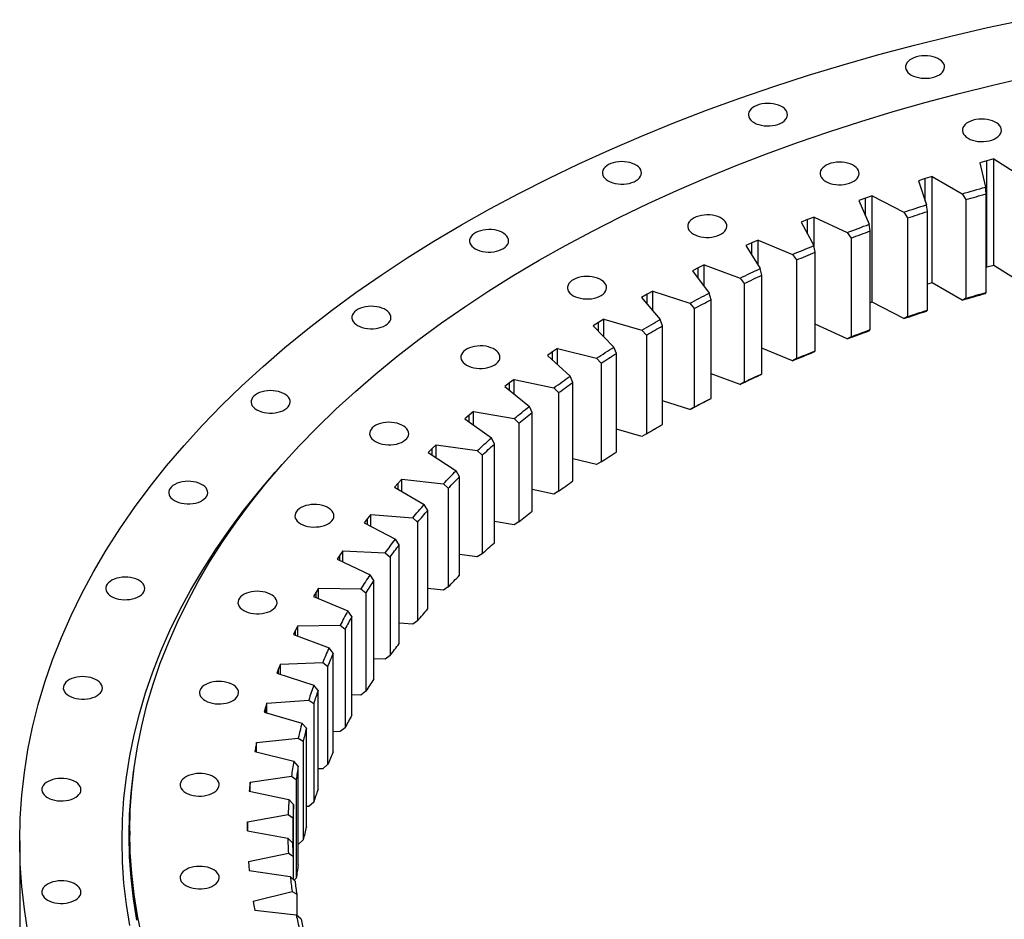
# Model space of a CAD drawing. Header units: millimetres. Extents: x -728 to 12040, y 32376 to 42405.
# Tile 6 of 10: x 6541 to 7373, y 37028 to 37788. Entities that reach past the tile are written whole.
import ezdxf

# ---------------------------------------------------------------- set-up
doc = ezdxf.new("R2010")
doc.units = ezdxf.units.MM
doc.header["$LTSCALE"] = 50

msp = doc.modelspace()

# ---------------------------------------------------------------- linework, layer by layer
at = {"lineweight": 25}
for p, q in [((7357.75, 37668.32), (7351.83, 37666.7)), ((7351.83, 37666.7), (7356.69, 37646.2)), ((7363.71, 37669.89), (7357.75, 37668.32)), ((7357.75, 37578.5), (7357.75, 37668.32)), ((7363.71, 37669.89), (7387.78, 37654.57)), ((7363.71, 37580.07), (7363.71, 37669.89)), ((7311.57, 37655.09), (7305.76, 37653.34)), ((7311.57, 37655.09), (7337.03, 37640.53)), ((7311.57, 37565.27), (7311.57, 37655.09)), ((7305.76, 37653.34), (7300.01, 37651.53)), ((7300.01, 37651.53), (7306.77, 37631.21)), ((7305.76, 37634.23), (7305.76, 37653.34)), ((7357.26, 37640.53), (7356.69, 37646.2)), ((7260.88, 37638.69), (7255.25, 37636.76)), ((7260.88, 37638.69), (7287.66, 37624.94)), ((7260.88, 37548.87), (7260.88, 37638.69)), ((7337.03, 37640.53), (7340.03, 37635.56)), ((7357.26, 37557.24), (7357.26, 37640.53)), ((7255.25, 37636.76), (7249.67, 37634.78)), ((7249.67, 37634.78), (7258.31, 37614.7)), ((7255.25, 37621.81), (7255.25, 37636.76)), ((7307.56, 37625.56), (7306.77, 37631.21)), ((7340.03, 37635.56), (7340.03, 37552.27)), ((7211.79, 37620.74), (7206.34, 37618.64)), ((7211.79, 37620.74), (7239.81, 37607.85)), ((7211.79, 37595.17), (7211.79, 37620.74)), ((7287.66, 37624.94), (7290.81, 37620.06)), ((7307.56, 37542.27), (7307.56, 37625.56)), ((7206.34, 37618.64), (7200.96, 37616.49)), ((7200.96, 37616.49), (7211.45, 37596.71)), ((7206.34, 37606.33), (7206.34, 37618.64)), ((7259.32, 37609.07), (7258.31, 37614.7)), ((7290.81, 37620.06), (7290.81, 37536.77)), ((7239.81, 37607.85), (7243.11, 37603.06)), ((7259.32, 37525.78), (7259.32, 37609.07)), ((7159.2, 37599.03), (7154.02, 37596.72)), ((7154.02, 37596.72), (7166.34, 37577.29)), ((7164.44, 37601.3), (7159.2, 37599.03)), ((7159.2, 37588.55), (7159.2, 37599.03)), ((7164.44, 37601.3), (7193.62, 37589.29)), ((7164.44, 37580.28), (7164.44, 37601.3)), ((7212.68, 37591.12), (7211.45, 37596.71)), ((7243.11, 37603.06), (7243.11, 37519.78)), ((7193.62, 37589.29), (7197.05, 37584.61)), ((7212.68, 37507.83), (7212.68, 37591.12)), ((7118.97, 37580.42), (7113.94, 37577.99)), ((7118.97, 37580.42), (7149.22, 37569.33)), ((7118.97, 37562.06), (7118.97, 37580.42)), ((7197.05, 37584.61), (7197.05, 37501.33)), ((7363.71, 37580.07), (7357.75, 37578.5)), ((7387.78, 37564.75), (7363.71, 37580.07)), ((7113.94, 37577.99), (7108.99, 37575.52)), ((7108.99, 37575.52), (7123.09, 37556.5)), ((7113.94, 37568.84), (7113.94, 37577.99)), ((7167.78, 37571.74), (7166.34, 37577.29)), ((7167.78, 37488.45), (7167.78, 37571.74)), ((7357.75, 37578.5), (7357.26, 37578.37)), ((7149.22, 37569.33), (7152.78, 37564.76)), ((7152.78, 37564.76), (7152.78, 37481.48)), ((7311.57, 37565.27), (7307.56, 37564.06)), ((7337.03, 37550.71), (7311.57, 37565.27)), ((7070.71, 37555.58), (7065.99, 37552.96)), ((7075.5, 37558.16), (7070.71, 37555.58)), ((7070.71, 37547.43), (7070.71, 37555.58)), ((7075.5, 37558.16), (7106.74, 37548.02)), ((7075.5, 37541.83), (7075.5, 37558.16)), ((7124.75, 37551), (7123.09, 37556.5)), ((7356.69, 37556.38), (7357.26, 37557.24)), ((7065.99, 37552.96), (7081.84, 37534.4)), ((7106.74, 37548.02), (7110.41, 37543.57)), ((7124.75, 37467.71), (7124.75, 37551)), ((7260.88, 37548.87), (7259.32, 37548.34)), ((7287.66, 37535.12), (7260.88, 37548.87)), ((7340.03, 37552.27), (7337.03, 37550.71)), ((7110.41, 37543.57), (7110.41, 37460.28)), ((7306.77, 37541.39), (7307.56, 37542.27)), ((7029.62, 37531.86), (7025.15, 37529.1)), ((7025.15, 37529.1), (7042.71, 37511.06)), ((7034.16, 37534.59), (7029.62, 37531.86)), ((7029.62, 37524.5), (7029.62, 37531.86)), ((7034.16, 37534.59), (7066.31, 37525.43)), ((7034.16, 37519.84), (7034.16, 37534.59)), ((7083.71, 37528.96), (7081.84, 37534.4)), ((7083.71, 37445.67), (7083.71, 37528.96)), ((7239.81, 37518.03), (7212.68, 37530.51)), ((7290.81, 37536.77), (7287.66, 37535.12)), ((7066.31, 37525.43), (7070.08, 37521.09)), ((7070.08, 37521.09), (7070.08, 37437.8)), ((7258.31, 37524.88), (7259.32, 37525.78)), ((7243.11, 37519.78), (7239.81, 37518.03)), ((6990.8, 37506.9), (6986.59, 37504)), ((6986.59, 37504), (7005.8, 37486.54)), ((6995.08, 37509.76), (6990.8, 37506.9)), ((6990.8, 37500.18), (6990.8, 37506.9)), ((6995.08, 37509.76), (7028.03, 37501.62)), ((6995.08, 37496.28), (6995.08, 37509.76)), ((7044.77, 37505.67), (7042.71, 37511.06)), ((7044.77, 37422.39), (7044.77, 37505.67)), ((7193.62, 37499.47), (7167.78, 37510.11)), ((7211.45, 37506.89), (7212.68, 37507.83)), ((7028.03, 37501.62), (7031.9, 37497.4)), ((7031.9, 37497.4), (7031.9, 37414.11)), ((7197.05, 37501.33), (7193.62, 37499.47)), ((7149.22, 37479.51), (7124.75, 37488.48)), ((7166.34, 37487.47), (7167.78, 37488.45)), ((6954.35, 37480.78), (6950.42, 37477.75)), ((6958.36, 37483.77), (6954.35, 37480.78)), ((6954.35, 37474.57), (6954.35, 37480.78)), ((6958.36, 37483.77), (6992.02, 37476.66)), ((6958.36, 37471.32), (6958.36, 37483.77)), ((7008.06, 37481.22), (7005.8, 37486.54)), ((7008.06, 37397.93), (7008.06, 37481.22)), ((7152.78, 37481.48), (7149.22, 37479.51)), ((6950.42, 37477.75), (6971.23, 37460.9)), ((6992.02, 37476.66), (6995.97, 37472.55)), ((6995.97, 37472.55), (6995.97, 37389.27)), ((7106.74, 37458.21), (7083.71, 37465.68)), ((7123.09, 37466.68), (7124.75, 37467.71)), ((6924.11, 37456.67), (6920.39, 37453.56)), ((6924.11, 37456.67), (6958.38, 37450.61)), ((6924.11, 37445.08), (6924.11, 37456.67)), ((6973.67, 37455.66), (6971.23, 37460.9)), ((6973.67, 37372.37), (6973.67, 37455.66)), ((7110.41, 37460.28), (7106.74, 37458.21)), ((6920.39, 37453.56), (6916.74, 37450.42)), ((6916.74, 37450.42), (6939.09, 37434.24)), ((6920.39, 37447.78), (6920.39, 37453.56)), ((6958.38, 37450.61), (6962.41, 37446.63)), ((6962.41, 37446.63), (6962.41, 37363.35)), ((7081.84, 37444.58), (7083.71, 37445.67)), ((7066.31, 37435.61), (7044.77, 37441.75)), ((7070.08, 37437.8), (7066.31, 37435.61)), ((6941.71, 37429.07), (6939.09, 37434.24)), ((6941.71, 37345.79), (6941.71, 37429.07)), ((6889, 37425.33), (6885.66, 37422.08)), ((6885.66, 37422.08), (6909.47, 37406.62)), ((6892.43, 37428.55), (6889, 37425.33)), ((6889, 37419.91), (6889, 37425.33)), ((6892.43, 37428.55), (6927.22, 37423.56)), ((6892.43, 37417.68), (6892.43, 37428.55)), ((6927.22, 37423.56), (6931.3, 37419.71)), ((6931.3, 37419.71), (6931.3, 37336.42)), ((7028.03, 37411.8), (7008.06, 37416.74)), ((7031.9, 37414.11), (7028.03, 37411.8)), ((6912.27, 37401.53), (6909.47, 37406.62)), ((6860.29, 37396.17), (6857.25, 37392.82)), ((6863.41, 37399.49), (6860.29, 37396.17)), ((6860.29, 37391.04), (6860.29, 37396.17)), ((6863.41, 37399.49), (6898.61, 37395.59)), ((6863.41, 37389.22), (6863.41, 37399.49)), ((6912.27, 37318.25), (6912.27, 37401.53)), ((6857.25, 37392.82), (6882.47, 37378.11)), ((6898.61, 37395.59), (6902.75, 37391.86)), ((6902.75, 37391.86), (6902.75, 37308.58)), ((6992.02, 37386.84), (6973.67, 37390.71)), ((6995.97, 37389.27), (6992.02, 37386.84)), ((6885.43, 37373.12), (6882.47, 37378.11)), ((6885.43, 37289.83), (6885.43, 37373.12)), ((6834.32, 37366.16), (6831.6, 37362.72)), ((6831.6, 37362.72), (6858.15, 37348.82)), ((6837.14, 37369.57), (6834.32, 37366.16)), ((6834.32, 37361.29), (6834.32, 37366.16)), ((6837.14, 37369.57), (6872.65, 37366.77)), ((6837.14, 37359.82), (6837.14, 37369.57)), ((6872.65, 37366.77), (6876.82, 37363.17)), ((6876.82, 37363.17), (6876.82, 37279.88)), ((6958.38, 37360.79), (6941.71, 37363.74)), ((6962.41, 37363.35), (6958.38, 37360.79)), ((6861.27, 37343.92), (6858.15, 37348.82)), ((6813.68, 37338.88), (6811.19, 37335.39)), ((6813.68, 37338.88), (6849.4, 37337.18)), ((6813.68, 37329.57), (6813.68, 37338.88)), ((6861.27, 37260.63), (6861.27, 37343.92)), ((6811.19, 37335.39), (6808.79, 37331.87)), ((6808.79, 37331.87), (6836.59, 37318.81)), ((6811.19, 37330.74), (6811.19, 37335.39)), ((6849.4, 37337.18), (6853.6, 37333.72)), ((6853.6, 37333.72), (6853.6, 37250.43)), ((6927.22, 37333.74), (6912.27, 37335.89)), ((6931.3, 37336.42), (6927.22, 37333.74)), ((6839.86, 37314.01), (6836.59, 37318.81)), ((6839.86, 37230.72), (6839.86, 37314.01)), ((6793.11, 37307.51), (6790.95, 37303.94)), ((6793.11, 37307.51), (6828.94, 37306.92)), ((6793.11, 37298.57), (6793.11, 37307.51)), ((6828.94, 37306.92), (6833.15, 37303.58)), ((6898.61, 37305.77), (6885.43, 37307.23)), ((6902.75, 37308.58), (6898.61, 37305.77)), ((6790.95, 37303.94), (6788.88, 37300.35)), ((6788.88, 37300.35), (6817.86, 37288.18)), ((6790.95, 37299.48), (6790.95, 37303.94)), ((6833.15, 37303.58), (6833.15, 37220.3)), ((6821.26, 37283.48), (6817.86, 37288.18)), ((6821.26, 37200.19), (6821.26, 37283.48)), ((6876.82, 37279.88), (6872.65, 37276.95)), ((6773.66, 37271.92), (6771.93, 37268.27)), ((6775.49, 37275.55), (6773.66, 37271.92)), ((6773.66, 37267.62), (6773.66, 37271.92)), ((6775.49, 37275.55), (6811.32, 37276.07)), ((6775.49, 37266.94), (6775.49, 37275.55)), ((6811.32, 37276.07), (6815.53, 37272.86)), ((6815.53, 37272.86), (6815.53, 37189.57)), ((6872.65, 37276.95), (6861.27, 37277.85)), ((6771.93, 37268.27), (6802, 37257.01)), ((6805.53, 37252.42), (6802, 37257.01)), ((6805.53, 37169.13), (6805.53, 37252.42)), ((6849.4, 37247.36), (6839.86, 37247.82)), ((6853.6, 37250.43), (6849.4, 37247.36)), ((6759.38, 37239.4), (6757.99, 37235.71)), ((6760.87, 37243.08), (6759.38, 37239.4)), ((6759.38, 37235.24), (6759.38, 37239.4)), ((6760.87, 37243.08), (6796.6, 37244.71)), ((6760.87, 37234.75), (6760.87, 37243.08)), ((6796.6, 37244.71), (6800.79, 37241.64)), ((6800.79, 37241.64), (6800.79, 37158.35)), ((6757.99, 37235.71), (6789.06, 37225.39)), ((6792.71, 37220.92), (6789.06, 37225.39)), ((6749.28, 37210.21), (6784.81, 37212.95)), ((6784.81, 37212.95), (6788.98, 37210)), ((6792.71, 37137.63), (6792.71, 37220.92)), ((6828.94, 37217.1), (6821.26, 37217.23)), ((6833.15, 37220.3), (6828.94, 37217.1)), ((6748.14, 37206.49), (6747.09, 37202.76)), ((6749.28, 37210.21), (6748.14, 37206.49)), ((6748.14, 37202.45), (6748.14, 37206.49)), ((6749.28, 37202.12), (6749.28, 37210.21)), ((6788.98, 37210), (6788.98, 37126.72)), ((6747.09, 37202.76), (6779.08, 37193.42)), ((6782.84, 37189.06), (6779.08, 37193.42)), ((6782.84, 37105.77), (6782.84, 37189.06)), ((6815.53, 37189.57), (6811.32, 37186.25)), ((6740.77, 37177.03), (6775.99, 37180.86)), ((6775.99, 37180.86), (6780.13, 37178.05)), ((6811.32, 37186.25), (6805.53, 37186.16)), ((6739.97, 37173.28), (6739.28, 37169.52)), ((6740.77, 37177.03), (6739.97, 37173.28)), ((6739.97, 37169.34), (6739.97, 37173.28)), ((6740.77, 37169.14), (6740.77, 37177.03)), ((6780.13, 37178.05), (6780.13, 37094.76)), ((6739.28, 37169.52), (6772.08, 37161.19)), ((6775.94, 37156.94), (6772.08, 37161.19)), ((6775.94, 37073.66), (6775.94, 37156.94)), ((6796.6, 37154.89), (6792.71, 37154.72)), ((6800.79, 37158.35), (6796.6, 37154.89)), ((6735.36, 37143.64), (6770.17, 37148.55)), ((6770.17, 37148.55), (6774.26, 37145.86)), ((6734.91, 37139.86), (6734.57, 37136.09)), ((6735.36, 37143.64), (6734.91, 37139.86)), ((6734.91, 37136.01), (6734.91, 37139.86)), ((6735.36, 37135.91), (6735.36, 37143.64)), ((6774.26, 37145.86), (6774.26, 37062.58)), ((6734.57, 37136.09), (6768.1, 37128.78)), ((6772.04, 37124.66), (6768.1, 37128.78)), ((6772.04, 37061.13), (6772.04, 37124.66)), ((6784.81, 37123.13), (6782.84, 37122.98)), ((6788.98, 37126.72), (6784.81, 37123.13)), ((6733.05, 37110.12), (6767.36, 37116.11)), ((6767.36, 37116.11), (6771.39, 37113.54)), ((6771.39, 37113.54), (6771.39, 37084.21)), ((6733.05, 37110.12), (6732.96, 37106.34)), ((6732.96, 37106.34), (6732.97, 37102.55)), ((6733.05, 37102.54), (6733.05, 37110.12)), ((6633.58, 37102.14), (6633.58, 37098.88)), ((6732.97, 37102.55), (6767.13, 37096.3)), ((6771.14, 37092.3), (6767.13, 37096.3)), ((6540.58, 37093.98), (6540.58, 37014.77)), ((6775.99, 37091.04), (6775.94, 37091.04)), ((6780.13, 37094.76), (6775.99, 37091.04)), ((6733.87, 37076.58), (6767.57, 37083.62)), ((6767.57, 37083.62), (6771.53, 37081.18)), ((6771.53, 37081.18), (6771.53, 37061.61)), ((6733.87, 37076.58), (6734.13, 37072.8)), ((6734.13, 37072.8), (6734.49, 37069.02)), ((6734.49, 37069.02), (6769.18, 37063.84)), ((6773.26, 37059.96), (6769.18, 37063.84)), ((6774.26, 37062.58), (6772.38, 37060.8)), ((6737.81, 37043.11), (6770.81, 37051.19)), ((6770.81, 37051.19), (6774.68, 37048.87)), ((6774.68, 37048.87), (6774.68, 37031.1)), ((6737.81, 37043.11), (6738.42, 37039.35)), ((6738.42, 37039.35), (6739.13, 37035.59)), ((6739.13, 37035.59), (6774.25, 37031.48)), ((6778.38, 37027.74), (6774.25, 37031.48))]:
    msp.add_line(p, q, dxfattribs=at)
at = {"lineweight": 25, "flags": 128}
for points in [[(6547.56, 37017.07), (6544.51, 37036.25), (6542.33, 37055.47), (6541.02, 37074.72), (6540.58, 37093.98), (6541.02, 37113.24), (6542.33, 37132.48), (6544.51, 37151.7), (6547.56, 37170.89), (6551.49, 37190.01), (6556.27, 37209.08), (6561.92, 37228.06), (6568.43, 37246.95), (6575.8, 37265.74), (6584.01, 37284.4), (6593.07, 37302.94), (6602.96, 37321.34), (6613.69, 37339.58), (6625.23, 37357.65), (6637.6, 37375.54), (6650.77, 37393.24), (6664.74, 37410.73), (6679.49, 37428), (6695.03, 37445.05), (6711.33, 37461.85), (6728.39, 37478.41), (6746.2, 37494.7), (6764.73, 37510.71), (6783.99, 37526.44), (6803.95, 37541.88), (6824.61, 37557), (6845.94, 37571.81), (6867.94, 37586.29), (6890.59, 37600.44), (6913.87, 37614.23), (6937.77, 37627.67), (6962.27, 37640.75), (6987.36, 37653.45), (7013.01, 37665.77), (7039.22, 37677.69), (7065.95, 37689.21), (7093.2, 37700.33), (7120.94, 37711.03), (7149.16, 37721.31), (7177.83, 37731.16), (7206.94, 37740.57), (7236.47, 37749.54), (7266.4, 37758.06), (7296.7, 37766.12), (7327.35, 37773.73), (7358.34, 37780.86), (7389.65, 37787.53)], [(7293.89, 37740.8), (7295.71, 37739.89), (7297.74, 37739.15), (7299.94, 37738.58), (7302.26, 37738.21), (7304.65, 37738.03), (7307.06, 37738.05), (7309.44, 37738.28), (7311.73, 37738.71), (7313.89, 37739.32), (7315.88, 37740.11), (7317.64, 37741.05), (7319.15, 37742.14), (7320.36, 37743.34), (7321.27, 37744.63), (7321.83, 37745.98), (7322.05, 37747.37), (7321.92, 37748.75), (7321.44, 37750.12), (7320.62, 37751.42), (7319.48, 37752.65), (7318.04, 37753.76), (7316.34, 37754.75), (7314.41, 37755.58), (7312.28, 37756.24), (7310.02, 37756.71), (7307.66, 37756.99), (7305.25, 37757.06), (7302.85, 37756.94), (7300.51, 37756.61), (7298.28, 37756.09), (7296.2, 37755.39), (7294.32, 37754.52), (7292.68, 37753.5), (7291.32, 37752.35), (7290.25, 37751.1), (7289.52, 37749.78), (7289.12, 37748.41), (7289.08, 37747.02), (7289.39, 37745.64), (7290.04, 37744.3), (7291.02, 37743.03), (7292.31, 37741.86), (7293.89, 37740.8)], [(6643.69, 37013.12), (6640.05, 37030.85), (6637.22, 37048.63), (6635.2, 37066.45), (6633.99, 37084.29), (6633.58, 37102.14), (6633.99, 37120), (6635.2, 37137.84), (6637.22, 37155.66), (6640.05, 37173.44), (6643.69, 37191.17), (6648.13, 37208.84), (6653.37, 37226.44), (6659.4, 37243.95), (6666.23, 37261.37), (6673.84, 37278.67), (6682.24, 37295.86), (6691.41, 37312.91), (6701.35, 37329.82), (6712.06, 37346.57), (6723.52, 37363.16), (6735.73, 37379.56), (6748.68, 37395.78), (6762.36, 37411.79), (6776.76, 37427.6), (6791.87, 37443.18), (6807.69, 37458.52), (6824.19, 37473.62), (6841.38, 37488.47), (6859.23, 37503.05), (6877.73, 37517.36), (6896.88, 37531.38), (6916.66, 37545.11), (6937.06, 37558.53), (6958.05, 37571.65), (6979.64, 37584.44), (7001.79, 37596.9), (7024.5, 37609.02), (7047.76, 37620.79), (7071.54, 37632.21), (7095.83, 37643.26), (7120.61, 37653.95), (7145.87, 37664.25), (7171.59, 37674.17), (7197.75, 37683.7), (7224.33, 37692.83), (7251.32, 37701.55), (7278.69, 37709.87), (7306.43, 37717.77), (7334.52, 37725.24), (7362.94, 37732.29), (7391.67, 37738.91)], [(7161.14, 37700.58), (7162.96, 37699.67), (7165, 37698.93), (7167.2, 37698.36), (7169.51, 37697.99), (7171.9, 37697.81), (7174.31, 37697.83), (7176.69, 37698.06), (7178.98, 37698.49), (7181.14, 37699.1), (7183.13, 37699.89), (7184.89, 37700.83), (7186.4, 37701.92), (7187.62, 37703.12), (7188.52, 37704.41), (7189.08, 37705.76), (7189.3, 37707.14), (7189.17, 37708.53), (7188.69, 37709.9), (7187.87, 37711.2), (7186.73, 37712.43), (7185.29, 37713.54), (7183.59, 37714.53), (7181.66, 37715.36), (7179.54, 37716.02), (7177.27, 37716.49), (7174.91, 37716.77), (7172.51, 37716.84), (7170.11, 37716.72), (7167.77, 37716.39), (7165.53, 37715.87), (7163.45, 37715.17), (7161.57, 37714.3), (7159.93, 37713.28), (7158.57, 37712.13), (7157.51, 37710.88), (7156.77, 37709.56), (7156.38, 37708.19), (7156.33, 37706.8), (7156.64, 37705.42), (7157.29, 37704.08), (7158.27, 37702.81), (7159.57, 37701.64), (7161.14, 37700.58)], [(7341.91, 37687.38), (7343.73, 37686.47), (7345.76, 37685.72), (7347.96, 37685.15), (7350.28, 37684.78), (7352.67, 37684.6), (7355.08, 37684.63), (7357.45, 37684.85), (7359.75, 37685.28), (7361.91, 37685.89), (7363.89, 37686.68), (7365.66, 37687.63), (7367.17, 37688.71), (7368.38, 37689.91), (7369.28, 37691.2), (7369.85, 37692.55), (7370.07, 37693.94), (7369.94, 37695.33), (7369.46, 37696.69), (7368.64, 37698), (7367.5, 37699.22), (7366.06, 37700.34), (7364.36, 37701.32), (7362.42, 37702.15), (7360.3, 37702.81), (7358.04, 37703.28), (7355.68, 37703.56), (7353.27, 37703.64), (7350.87, 37703.51), (7348.53, 37703.18), (7346.3, 37702.66), (7344.22, 37701.96), (7342.34, 37701.09), (7340.7, 37700.07), (7339.33, 37698.93), (7338.27, 37697.68), (7337.54, 37696.35), (7337.14, 37694.98), (7337.1, 37693.59), (7337.4, 37692.21), (7338.06, 37690.87), (7339.04, 37689.6), (7340.33, 37688.43), (7341.91, 37687.38)], [(7037.76, 37651.42), (7039.58, 37650.51), (7041.61, 37649.76), (7043.81, 37649.2), (7046.13, 37648.82), (7048.52, 37648.64), (7050.93, 37648.67), (7053.31, 37648.9), (7055.6, 37649.32), (7057.76, 37649.93), (7059.75, 37650.72), (7061.51, 37651.67), (7063.02, 37652.75), (7064.23, 37653.95), (7065.14, 37655.24), (7065.7, 37656.6), (7065.92, 37657.98), (7065.79, 37659.37), (7065.31, 37660.73), (7064.49, 37662.04), (7063.35, 37663.26), (7061.91, 37664.38), (7060.21, 37665.36), (7058.28, 37666.19), (7056.15, 37666.85), (7053.89, 37667.32), (7051.53, 37667.6), (7049.12, 37667.68), (7046.73, 37667.55), (7044.38, 37667.22), (7042.15, 37666.7), (7040.07, 37666), (7038.19, 37665.13), (7036.55, 37664.11), (7035.19, 37662.97), (7034.12, 37661.72), (7033.39, 37660.4), (7032.99, 37659.02), (7032.95, 37657.63), (7033.26, 37656.25), (7033.91, 37654.91), (7034.89, 37653.65), (7036.18, 37652.47), (7037.76, 37651.42)], [(7221.67, 37650.95), (7223.49, 37650.04), (7225.52, 37649.29), (7227.72, 37648.72), (7230.04, 37648.35), (7232.43, 37648.17), (7234.84, 37648.2), (7237.22, 37648.42), (7239.51, 37648.85), (7241.67, 37649.46), (7243.66, 37650.25), (7245.42, 37651.2), (7246.93, 37652.28), (7248.15, 37653.48), (7249.05, 37654.77), (7249.61, 37656.12), (7249.83, 37657.51), (7249.7, 37658.9), (7249.22, 37660.26), (7248.4, 37661.57), (7247.26, 37662.79), (7245.82, 37663.91), (7244.12, 37664.89), (7242.19, 37665.72), (7240.07, 37666.38), (7237.8, 37666.85), (7235.44, 37667.13), (7233.03, 37667.21), (7230.64, 37667.08), (7228.29, 37666.75), (7226.06, 37666.23), (7223.98, 37665.53), (7222.1, 37664.66), (7220.46, 37663.64), (7219.1, 37662.5), (7218.03, 37661.25), (7217.3, 37659.92), (7216.9, 37658.55), (7216.86, 37657.16), (7217.17, 37655.78), (7217.82, 37654.44), (7218.8, 37653.17), (7220.09, 37652), (7221.67, 37650.95)], [(7337.03, 37640.53), (7339.48, 37641.25), (7341.93, 37641.97), (7344.38, 37642.68), (7346.84, 37643.4), (7349.3, 37644.1), (7351.76, 37644.8), (7354.22, 37645.5), (7356.69, 37646.2)], [(7340.03, 37635.56), (7342.17, 37636.19), (7344.32, 37636.81), (7346.47, 37637.44), (7348.62, 37638.06), (7350.78, 37638.68), (7352.94, 37639.3), (7355.1, 37639.91), (7357.26, 37640.53)], [(7287.66, 37624.94), (7290.04, 37625.74), (7292.42, 37626.53), (7294.8, 37627.32), (7297.19, 37628.11), (7299.58, 37628.89), (7301.97, 37629.67), (7304.37, 37630.44), (7306.77, 37631.21)], [(7109.91, 37606.42), (7111.74, 37605.51), (7113.77, 37604.76), (7115.97, 37604.19), (7118.29, 37603.82), (7120.68, 37603.64), (7123.09, 37603.67), (7125.46, 37603.89), (7127.76, 37604.32), (7129.92, 37604.93), (7131.9, 37605.72), (7133.67, 37606.67), (7135.17, 37607.75), (7136.39, 37608.95), (7137.29, 37610.24), (7137.86, 37611.59), (7138.08, 37612.98), (7137.95, 37614.37), (7137.47, 37615.73), (7136.65, 37617.04), (7135.51, 37618.26), (7134.07, 37619.38), (7132.37, 37620.36), (7130.43, 37621.19), (7128.31, 37621.85), (7126.05, 37622.32), (7123.69, 37622.6), (7121.28, 37622.68), (7118.88, 37622.55), (7116.54, 37622.22), (7114.31, 37621.7), (7112.23, 37621), (7110.35, 37620.13), (7108.71, 37619.11), (7107.34, 37617.96), (7106.28, 37616.72), (7105.54, 37615.39), (7105.15, 37614.02), (7105.11, 37612.63), (7105.41, 37611.25), (7106.07, 37609.91), (7107.05, 37608.64), (7108.34, 37607.47), (7109.91, 37606.42)], [(7290.81, 37620.06), (7292.89, 37620.76), (7294.98, 37621.45), (7297.07, 37622.14), (7299.16, 37622.83), (7301.26, 37623.52), (7303.36, 37624.2), (7305.46, 37624.88), (7307.56, 37625.56)], [(7239.81, 37607.85), (7242.11, 37608.71), (7244.41, 37609.58), (7246.72, 37610.44), (7249.03, 37611.3), (7251.34, 37612.15), (7253.66, 37613.01), (7255.98, 37613.85), (7258.31, 37614.7)], [(6925.54, 37594.03), (6927.36, 37593.12), (6929.4, 37592.37), (6931.6, 37591.81), (6933.92, 37591.43), (6936.31, 37591.25), (6938.71, 37591.28), (6941.09, 37591.51), (6943.38, 37591.93), (6945.55, 37592.54), (6947.53, 37593.33), (6949.29, 37594.28), (6950.8, 37595.36), (6952.02, 37596.56), (6952.92, 37597.85), (6953.49, 37599.2), (6953.71, 37600.59), (6953.57, 37601.98), (6953.09, 37603.34), (6952.27, 37604.65), (6951.13, 37605.87), (6949.7, 37606.99), (6947.99, 37607.97), (6946.06, 37608.8), (6943.94, 37609.46), (6941.67, 37609.93), (6939.31, 37610.21), (6936.91, 37610.29), (6934.51, 37610.16), (6932.17, 37609.83), (6929.93, 37609.31), (6927.85, 37608.61), (6925.98, 37607.74), (6924.34, 37606.72), (6922.97, 37605.58), (6921.91, 37604.33), (6921.17, 37603), (6920.78, 37601.63), (6920.73, 37600.24), (6921.04, 37598.86), (6921.69, 37597.52), (6922.67, 37596.25), (6923.97, 37595.08), (6925.54, 37594.03)], [(7243.11, 37603.06), (7245.12, 37603.82), (7247.14, 37604.58), (7249.16, 37605.34), (7251.19, 37606.09), (7253.22, 37606.84), (7255.25, 37607.59), (7257.28, 37608.33), (7259.32, 37609.07)], [(7193.62, 37589.29), (7195.84, 37590.23), (7198.05, 37591.16), (7200.28, 37592.1), (7202.5, 37593.02), (7204.73, 37593.95), (7206.97, 37594.87), (7209.21, 37595.79), (7211.45, 37596.71)], [(7197.05, 37584.61), (7198.99, 37585.44), (7200.94, 37586.25), (7202.89, 37587.07), (7204.84, 37587.89), (7206.8, 37588.7), (7208.76, 37589.51), (7210.72, 37590.31), (7212.68, 37591.12)], [(7008.27, 37554.43), (7010.1, 37553.52), (7012.13, 37552.78), (7014.33, 37552.21), (7016.65, 37551.84), (7019.04, 37551.66), (7021.45, 37551.68), (7023.82, 37551.91), (7026.12, 37552.34), (7028.28, 37552.95), (7030.26, 37553.74), (7032.03, 37554.68), (7033.53, 37555.77), (7034.75, 37556.97), (7035.65, 37558.26), (7036.22, 37559.61), (7036.44, 37560.99), (7036.31, 37562.38), (7035.82, 37563.75), (7035.01, 37565.05), (7033.87, 37566.28), (7032.43, 37567.39), (7030.72, 37568.38), (7028.79, 37569.21), (7026.67, 37569.87), (7024.4, 37570.34), (7022.04, 37570.62), (7019.64, 37570.69), (7017.24, 37570.57), (7014.9, 37570.24), (7012.67, 37569.72), (7010.59, 37569.02), (7008.71, 37568.15), (7007.07, 37567.13), (7005.7, 37565.98), (7004.64, 37564.73), (7003.9, 37563.41), (7003.51, 37562.04), (7003.47, 37560.65), (7003.77, 37559.27), (7004.42, 37557.93), (7005.41, 37556.66), (7006.7, 37555.49), (7008.27, 37554.43)], [(7149.22, 37569.33), (7151.35, 37570.34), (7153.47, 37571.34), (7155.61, 37572.34), (7157.74, 37573.34), (7159.88, 37574.33), (7162.03, 37575.32), (7164.18, 37576.3), (7166.34, 37577.29)], [(7152.78, 37564.76), (7154.64, 37565.64), (7156.51, 37566.52), (7158.38, 37567.4), (7160.25, 37568.27), (7162.13, 37569.14), (7164.01, 37570.01), (7165.9, 37570.88), (7167.78, 37571.74)], [(7106.74, 37548.02), (7108.77, 37549.1), (7110.8, 37550.16), (7112.84, 37551.23), (7114.88, 37552.29), (7116.93, 37553.35), (7118.98, 37554.4), (7121.03, 37555.45), (7123.09, 37556.5)], [(7337.03, 37550.71), (7339.48, 37551.43), (7341.93, 37552.15), (7344.38, 37552.87), (7346.84, 37553.58), (7349.3, 37554.28), (7351.76, 37554.99), (7354.22, 37555.68), (7356.69, 37556.38)], [(7340.03, 37552.27), (7342.17, 37552.9), (7344.32, 37553.53), (7346.47, 37554.15), (7348.62, 37554.78), (7350.78, 37555.4), (7352.94, 37556.01), (7355.1, 37556.63), (7357.26, 37557.24)], [(6826.13, 37529.25), (6827.95, 37528.34), (6829.98, 37527.59), (6832.18, 37527.02), (6834.5, 37526.65), (6836.89, 37526.47), (6839.3, 37526.5), (6841.67, 37526.72), (6843.97, 37527.15), (6846.13, 37527.76), (6848.11, 37528.55), (6849.88, 37529.5), (6851.39, 37530.58), (6852.6, 37531.78), (6853.5, 37533.07), (6854.07, 37534.42), (6854.29, 37535.81), (6854.16, 37537.2), (6853.68, 37538.56), (6852.86, 37539.87), (6851.72, 37541.09), (6850.28, 37542.21), (6848.58, 37543.19), (6846.64, 37544.02), (6844.52, 37544.68), (6842.26, 37545.15), (6839.9, 37545.43), (6837.49, 37545.51), (6835.09, 37545.38), (6832.75, 37545.05), (6830.52, 37544.53), (6828.44, 37543.83), (6826.56, 37542.96), (6824.92, 37541.94), (6823.55, 37540.79), (6822.49, 37539.55), (6821.76, 37538.22), (6821.36, 37536.85), (6821.32, 37535.46), (6821.63, 37534.08), (6822.28, 37532.74), (6823.26, 37531.47), (6824.55, 37530.3), (6826.13, 37529.25)], [(7110.41, 37543.57), (7112.19, 37544.51), (7113.98, 37545.44), (7115.76, 37546.37), (7117.55, 37547.3), (7119.35, 37548.23), (7121.14, 37549.16), (7122.94, 37550.08), (7124.75, 37551)], [(7287.66, 37535.12), (7290.04, 37535.92), (7292.42, 37536.71), (7294.8, 37537.5), (7297.19, 37538.29), (7299.58, 37539.07), (7301.97, 37539.85), (7304.37, 37540.62), (7306.77, 37541.39)], [(7290.81, 37536.77), (7292.89, 37537.47), (7294.98, 37538.16), (7297.07, 37538.86), (7299.16, 37539.54), (7301.26, 37540.23), (7303.36, 37540.91), (7305.46, 37541.59), (7307.56, 37542.27)], [(7066.31, 37525.43), (7068.23, 37526.56), (7070.16, 37527.69), (7072.09, 37528.82), (7074.03, 37529.94), (7075.98, 37531.06), (7077.93, 37532.18), (7079.88, 37533.29), (7081.84, 37534.4)], [(7070.08, 37521.09), (7071.77, 37522.08), (7073.46, 37523.07), (7075.16, 37524.06), (7076.86, 37525.04), (7078.57, 37526.02), (7080.28, 37527), (7081.99, 37527.98), (7083.71, 37528.96)], [(7239.81, 37518.03), (7242.11, 37518.89), (7244.41, 37519.76), (7246.72, 37520.62), (7249.03, 37521.48), (7251.34, 37522.33), (7253.66, 37523.19), (7255.98, 37524.03), (7258.31, 37524.88)], [(7243.11, 37519.78), (7245.12, 37520.54), (7247.14, 37521.3), (7249.16, 37522.05), (7251.19, 37522.8), (7253.22, 37523.55), (7255.25, 37524.3), (7257.28, 37525.04), (7259.32, 37525.78)], [(6918.23, 37495.76), (6920.05, 37494.85), (6922.08, 37494.1), (6924.28, 37493.54), (6926.6, 37493.16), (6928.99, 37492.98), (6931.4, 37493.01), (6933.78, 37493.23), (6936.07, 37493.66), (6938.23, 37494.27), (6940.22, 37495.06), (6941.98, 37496.01), (6943.49, 37497.09), (6944.7, 37498.29), (6945.61, 37499.58), (6946.17, 37500.93), (6946.39, 37502.32), (6946.26, 37503.71), (6945.78, 37505.07), (6944.96, 37506.38), (6943.82, 37507.6), (6942.38, 37508.72), (6940.68, 37509.7), (6938.75, 37510.53), (6936.62, 37511.19), (6934.36, 37511.66), (6932, 37511.94), (6929.59, 37512.02), (6927.19, 37511.89), (6924.85, 37511.56), (6922.62, 37511.04), (6920.54, 37510.34), (6918.66, 37509.47), (6917.02, 37508.45), (6915.66, 37507.31), (6914.59, 37506.06), (6913.86, 37504.73), (6913.46, 37503.36), (6913.42, 37501.97), (6913.73, 37500.59), (6914.38, 37499.25), (6915.36, 37497.98), (6916.65, 37496.81), (6918.23, 37495.76)], [(7028.03, 37501.62), (7029.84, 37502.81), (7031.67, 37504), (7033.49, 37505.18), (7035.33, 37506.36), (7037.16, 37507.54), (7039.01, 37508.72), (7040.86, 37509.89), (7042.71, 37511.06)], [(7031.9, 37497.4), (7033.49, 37498.44), (7035.09, 37499.48), (7036.69, 37500.52), (7038.3, 37501.55), (7039.91, 37502.59), (7041.53, 37503.62), (7043.15, 37504.65), (7044.77, 37505.67)], [(7193.62, 37499.47), (7195.84, 37500.41), (7198.05, 37501.34), (7200.28, 37502.28), (7202.5, 37503.21), (7204.73, 37504.13), (7206.97, 37505.05), (7209.21, 37505.97), (7211.45, 37506.89)], [(7197.05, 37501.33), (7198.99, 37502.15), (7200.94, 37502.97), (7202.89, 37503.78), (7204.84, 37504.6), (7206.8, 37505.41), (7208.76, 37506.22), (7210.72, 37507.02), (7212.68, 37507.83)], [(7149.22, 37479.51), (7151.35, 37480.52), (7153.47, 37481.52), (7155.61, 37482.52), (7157.74, 37483.52), (7159.88, 37484.51), (7162.03, 37485.5), (7164.18, 37486.49), (7166.34, 37487.47)], [(7152.78, 37481.48), (7154.64, 37482.36), (7156.51, 37483.23), (7158.38, 37484.11), (7160.25, 37484.98), (7162.13, 37485.85), (7164.01, 37486.72), (7165.9, 37487.59), (7167.78, 37488.45)], [(6992.02, 37476.66), (6993.72, 37477.9), (6995.43, 37479.14), (6997.14, 37480.38), (6998.86, 37481.62), (7000.59, 37482.85), (7002.32, 37484.08), (7004.06, 37485.31), (7005.8, 37486.54)], [(6995.97, 37472.55), (6997.47, 37473.64), (6998.97, 37474.73), (7000.47, 37475.82), (7001.98, 37476.9), (7003.49, 37477.98), (7005.01, 37479.06), (7006.53, 37480.14), (7008.06, 37481.22)], [(6740.96, 37458.02), (6742.79, 37457.11), (6744.82, 37456.37), (6747.02, 37455.8), (6749.34, 37455.42), (6751.73, 37455.24), (6754.13, 37455.27), (6756.51, 37455.5), (6758.8, 37455.92), (6760.97, 37456.54), (6762.95, 37457.32), (6764.72, 37458.27), (6766.22, 37459.36), (6767.44, 37460.56), (6768.34, 37461.85), (6768.91, 37463.2), (6769.13, 37464.58), (6768.99, 37465.97), (6768.51, 37467.33), (6767.69, 37468.64), (6766.55, 37469.87), (6765.12, 37470.98), (6763.41, 37471.96), (6761.48, 37472.79), (6759.36, 37473.45), (6757.09, 37473.93), (6754.73, 37474.2), (6752.33, 37474.28), (6749.93, 37474.15), (6747.59, 37473.83), (6745.35, 37473.3), (6743.28, 37472.6), (6741.4, 37471.73), (6739.76, 37470.71), (6738.39, 37469.57), (6737.33, 37468.32), (6736.59, 37467), (6736.2, 37465.62), (6736.15, 37464.23), (6736.46, 37462.85), (6737.11, 37461.52), (6738.1, 37460.25), (6739.39, 37459.07), (6740.96, 37458.02)], [(7106.74, 37458.21), (7108.77, 37459.28), (7110.8, 37460.34), (7112.84, 37461.41), (7114.88, 37462.47), (7116.93, 37463.53), (7118.98, 37464.58), (7121.03, 37465.63), (7123.09, 37466.68)], [(7110.41, 37460.28), (7112.19, 37461.22), (7113.98, 37462.15), (7115.76, 37463.09), (7117.55, 37464.02), (7119.35, 37464.94), (7121.14, 37465.87), (7122.94, 37466.79), (7124.75, 37467.71)], [(6958.38, 37450.61), (6959.97, 37451.91), (6961.56, 37453.2), (6963.16, 37454.49), (6964.76, 37455.78), (6966.37, 37457.06), (6967.98, 37458.35), (6969.6, 37459.63), (6971.23, 37460.9)], [(6962.41, 37446.63), (6963.8, 37447.77), (6965.2, 37448.9), (6966.6, 37450.03), (6968, 37451.16), (6969.41, 37452.29), (6970.83, 37453.41), (6972.25, 37454.54), (6973.67, 37455.66)], [(6841.09, 37431.24), (6842.91, 37430.33), (6844.94, 37429.59), (6847.14, 37429.02), (6849.46, 37428.64), (6851.85, 37428.47), (6854.26, 37428.49), (6856.64, 37428.72), (6858.93, 37429.15), (6861.09, 37429.76), (6863.08, 37430.55), (6864.84, 37431.49), (6866.35, 37432.58), (6867.57, 37433.78), (6868.47, 37435.07), (6869.03, 37436.42), (6869.25, 37437.8), (6869.12, 37439.19), (6868.64, 37440.56), (6867.82, 37441.86), (6866.68, 37443.09), (6865.24, 37444.2), (6863.54, 37445.19), (6861.61, 37446.02), (6859.49, 37446.68), (6857.22, 37447.15), (6854.86, 37447.43), (6852.45, 37447.5), (6850.06, 37447.38), (6847.71, 37447.05), (6845.48, 37446.53), (6843.4, 37445.83), (6841.52, 37444.96), (6839.88, 37443.94), (6838.52, 37442.79), (6837.45, 37441.54), (6836.72, 37440.22), (6836.32, 37438.85), (6836.28, 37437.46), (6836.59, 37436.08), (6837.24, 37434.74), (6838.22, 37433.47), (6839.51, 37432.3), (6841.09, 37431.24)], [(7070.08, 37437.8), (7071.77, 37438.8), (7073.46, 37439.78), (7075.16, 37440.77), (7076.86, 37441.76), (7078.57, 37442.74), (7080.28, 37443.72), (7081.99, 37444.69), (7083.71, 37445.67)], [(7076.16, 37441.35), (7077.93, 37442.36), (7079.88, 37443.47), (7081.84, 37444.58)], [(6927.22, 37423.56), (6928.68, 37424.91), (6930.15, 37426.25), (6931.62, 37427.58), (6933.1, 37428.92), (6934.59, 37430.25), (6936.08, 37431.58), (6937.58, 37432.91), (6939.09, 37434.24)], [(6931.3, 37419.71), (6932.59, 37420.89), (6933.88, 37422.06), (6935.17, 37423.23), (6936.47, 37424.41), (6937.77, 37425.57), (6939.08, 37426.74), (6940.39, 37427.91), (6941.71, 37429.07)], [(7031.9, 37414.11), (7033.49, 37415.15), (7035.09, 37416.19), (7036.69, 37417.23), (7038.3, 37418.27), (7039.91, 37419.3), (7041.53, 37420.33), (7043.15, 37421.36), (7044.77, 37422.39)], [(6633.59, 37022.37), (6630.74, 37040.25), (6628.71, 37058.17), (6627.49, 37076.11), (6627.08, 37094.06), (6627.49, 37112.01), (6628.71, 37129.95), (6630.74, 37147.87), (6633.59, 37165.75), (6637.25, 37183.58), (6641.71, 37201.35), (6646.98, 37219.04), (6653.04, 37236.65), (6659.91, 37254.16), (6667.56, 37271.56), (6676, 37288.84), (6685.23, 37305.99), (6695.22, 37322.99), (6705.99, 37339.83), (6717.51, 37356.51), (6729.79, 37373.01), (6742.81, 37389.31), (6756.57, 37405.41), (6765.72, 37415.58)], [(6898.61, 37395.59), (6899.95, 37396.97), (6901.29, 37398.36), (6902.64, 37399.74), (6903.99, 37401.12), (6905.35, 37402.5), (6906.72, 37403.87), (6908.09, 37405.24), (6909.47, 37406.62)], [(6671.29, 37381.39), (6673.11, 37380.48), (6675.15, 37379.73), (6677.35, 37379.16), (6679.67, 37378.79), (6682.05, 37378.61), (6684.46, 37378.64), (6686.84, 37378.86), (6689.13, 37379.29), (6691.3, 37379.9), (6693.28, 37380.69), (6695.04, 37381.64), (6696.55, 37382.72), (6697.77, 37383.92), (6698.67, 37385.21), (6699.24, 37386.56), (6699.46, 37387.95), (6699.32, 37389.34), (6698.84, 37390.7), (6698.02, 37392.01), (6696.88, 37393.23), (6695.45, 37394.35), (6693.74, 37395.33), (6691.81, 37396.16), (6689.69, 37396.82), (6687.42, 37397.29), (6685.06, 37397.57), (6682.66, 37397.65), (6680.26, 37397.52), (6677.92, 37397.19), (6675.68, 37396.67), (6673.6, 37395.97), (6671.72, 37395.1), (6670.08, 37394.08), (6668.72, 37392.93), (6667.66, 37391.69), (6666.92, 37390.36), (6666.53, 37388.99), (6666.48, 37387.6), (6666.79, 37386.22), (6667.44, 37384.88), (6668.42, 37383.61), (6669.72, 37382.44), (6671.29, 37381.39)], [(6902.75, 37391.86), (6903.92, 37393.08), (6905.1, 37394.29), (6906.28, 37395.5), (6907.47, 37396.71), (6908.66, 37397.92), (6909.86, 37399.13), (6911.06, 37400.33), (6912.27, 37401.53)], [(6995.97, 37389.27), (6997.47, 37390.36), (6998.97, 37391.45), (7000.47, 37392.53), (7001.98, 37393.62), (7003.49, 37394.7), (7005.01, 37395.78), (7006.53, 37396.85), (7008.06, 37397.93)], [(6777.98, 37361.83), (6779.81, 37360.92), (6781.84, 37360.18), (6784.04, 37359.61), (6786.36, 37359.23), (6788.75, 37359.06), (6791.16, 37359.08), (6793.53, 37359.31), (6795.83, 37359.73), (6797.99, 37360.35), (6799.97, 37361.14), (6801.74, 37362.08), (6803.24, 37363.17), (6804.46, 37364.37), (6805.36, 37365.66), (6805.93, 37367.01), (6806.15, 37368.39), (6806.02, 37369.78), (6805.54, 37371.14), (6804.72, 37372.45), (6803.58, 37373.68), (6802.14, 37374.79), (6800.44, 37375.78), (6798.5, 37376.61), (6796.38, 37377.26), (6794.11, 37377.74), (6791.75, 37378.01), (6789.35, 37378.09), (6786.95, 37377.96), (6784.61, 37377.64), (6782.38, 37377.12), (6780.3, 37376.41), (6778.42, 37375.54), (6776.78, 37374.53), (6775.41, 37373.38), (6774.35, 37372.13), (6773.61, 37370.81), (6773.22, 37369.44), (6773.18, 37368.05), (6773.48, 37366.67), (6774.13, 37365.33), (6775.12, 37364.06), (6776.41, 37362.88), (6777.98, 37361.83)], [(6872.65, 37366.77), (6873.85, 37368.19), (6875.06, 37369.61), (6876.28, 37371.04), (6877.5, 37372.46), (6878.74, 37373.87), (6879.97, 37375.29), (6881.22, 37376.7), (6882.47, 37378.11)], [(6876.82, 37363.17), (6877.88, 37364.42), (6878.94, 37365.67), (6880.01, 37366.91), (6881.08, 37368.16), (6882.16, 37369.4), (6883.25, 37370.64), (6884.33, 37371.88), (6885.43, 37373.12)], [(6962.41, 37363.35), (6963.8, 37364.48), (6965.2, 37365.61), (6966.6, 37366.75), (6968, 37367.87), (6969.41, 37369), (6970.83, 37370.13), (6972.25, 37371.25), (6973.67, 37372.37)], [(6849.4, 37337.18), (6850.47, 37338.64), (6851.55, 37340.1), (6852.63, 37341.56), (6853.72, 37343.01), (6854.82, 37344.47), (6855.92, 37345.92), (6857.03, 37347.37), (6858.15, 37348.82)], [(6853.6, 37333.72), (6854.54, 37335), (6855.48, 37336.27), (6856.44, 37337.55), (6857.39, 37338.83), (6858.35, 37340.1), (6859.32, 37341.38), (6860.29, 37342.65), (6861.27, 37343.92)], [(6931.3, 37336.42), (6932.59, 37337.6), (6933.88, 37338.77), (6935.17, 37339.95), (6936.47, 37341.12), (6937.77, 37342.29), (6939.08, 37343.46), (6940.39, 37344.62), (6941.71, 37345.79)], [(6618.13, 37300.46), (6619.95, 37299.55), (6621.98, 37298.81), (6624.18, 37298.24), (6626.5, 37297.87), (6628.89, 37297.69), (6631.3, 37297.71), (6633.68, 37297.94), (6635.97, 37298.37), (6638.13, 37298.98), (6640.12, 37299.77), (6641.88, 37300.71), (6643.39, 37301.8), (6644.61, 37303), (6645.51, 37304.29), (6646.07, 37305.64), (6646.29, 37307.03), (6646.16, 37308.41), (6645.68, 37309.78), (6644.86, 37311.08), (6643.72, 37312.31), (6642.28, 37313.42), (6640.58, 37314.41), (6638.65, 37315.24), (6636.53, 37315.9), (6634.26, 37316.37), (6631.9, 37316.65), (6629.49, 37316.72), (6627.1, 37316.6), (6624.75, 37316.27), (6622.52, 37315.75), (6620.44, 37315.05), (6618.56, 37314.18), (6616.92, 37313.16), (6615.56, 37312.01), (6614.49, 37310.76), (6613.76, 37309.44), (6613.36, 37308.07), (6613.32, 37306.68), (6613.63, 37305.3), (6614.28, 37303.96), (6615.26, 37302.69), (6616.55, 37301.52), (6618.13, 37300.46)], [(6902.75, 37308.58), (6903.92, 37309.79), (6905.1, 37311), (6906.28, 37312.21), (6907.47, 37313.42), (6908.66, 37314.63), (6909.86, 37315.84), (6911.06, 37317.04), (6912.27, 37318.25)], [(6729.83, 37288.54), (6731.65, 37287.63), (6733.69, 37286.88), (6735.89, 37286.31), (6738.21, 37285.94), (6740.59, 37285.76), (6743, 37285.78), (6745.38, 37286.01), (6747.67, 37286.44), (6749.84, 37287.05), (6751.82, 37287.84), (6753.58, 37288.79), (6755.09, 37289.87), (6756.31, 37291.07), (6757.21, 37292.36), (6757.78, 37293.71), (6758, 37295.1), (6757.86, 37296.49), (6757.38, 37297.85), (6756.56, 37299.16), (6755.42, 37300.38), (6753.99, 37301.5), (6752.28, 37302.48), (6750.35, 37303.31), (6748.23, 37303.97), (6745.96, 37304.44), (6743.6, 37304.72), (6741.2, 37304.79), (6738.8, 37304.67), (6736.46, 37304.34), (6734.22, 37303.82), (6732.14, 37303.12), (6730.26, 37302.25), (6728.62, 37301.23), (6727.26, 37300.08), (6726.2, 37298.84), (6725.46, 37297.51), (6725.07, 37296.14), (6725.02, 37294.75), (6725.33, 37293.37), (6725.98, 37292.03), (6726.96, 37290.76), (6728.26, 37289.59), (6729.83, 37288.54)], [(6876.82, 37279.88), (6877.88, 37281.13), (6878.94, 37282.38), (6880.01, 37283.63), (6881.08, 37284.87), (6882.16, 37286.11), (6883.25, 37287.36), (6884.33, 37288.6), (6885.43, 37289.83)], [(6853.6, 37250.43), (6854.54, 37251.71), (6855.48, 37252.99), (6856.44, 37254.26), (6857.39, 37255.54), (6858.35, 37256.82), (6859.32, 37258.09), (6860.29, 37259.36), (6861.27, 37260.63)], [(6582.25, 37216.43), (6584.07, 37215.52), (6586.11, 37214.78), (6588.31, 37214.21), (6590.62, 37213.83), (6593.01, 37213.66), (6595.42, 37213.68), (6597.8, 37213.91), (6600.09, 37214.33), (6602.25, 37214.95), (6604.24, 37215.74), (6606, 37216.68), (6607.51, 37217.77), (6608.73, 37218.97), (6609.63, 37220.26), (6610.2, 37221.61), (6610.42, 37222.99), (6610.28, 37224.38), (6609.8, 37225.74), (6608.98, 37227.05), (6607.84, 37228.28), (6606.41, 37229.39), (6604.7, 37230.38), (6602.77, 37231.21), (6600.65, 37231.86), (6598.38, 37232.34), (6596.02, 37232.61), (6593.62, 37232.69), (6591.22, 37232.56), (6588.88, 37232.24), (6586.64, 37231.72), (6584.56, 37231.01), (6582.68, 37230.14), (6581.04, 37229.13), (6579.68, 37227.98), (6578.62, 37226.73), (6577.88, 37225.41), (6577.49, 37224.04), (6577.44, 37222.65), (6577.75, 37221.27), (6578.4, 37219.93), (6579.38, 37218.66), (6580.68, 37217.48), (6582.25, 37216.43)], [(6697.33, 37212.42), (6699.16, 37211.51), (6701.19, 37210.77), (6703.39, 37210.2), (6705.71, 37209.82), (6708.1, 37209.65), (6710.51, 37209.67), (6712.88, 37209.9), (6715.18, 37210.32), (6717.34, 37210.94), (6719.32, 37211.73), (6721.09, 37212.67), (6722.59, 37213.76), (6723.81, 37214.96), (6724.71, 37216.25), (6725.28, 37217.6), (6725.5, 37218.98), (6725.37, 37220.37), (6724.89, 37221.73), (6724.07, 37223.04), (6722.93, 37224.27), (6721.49, 37225.38), (6719.79, 37226.37), (6717.85, 37227.2), (6715.73, 37227.85), (6713.47, 37228.33), (6711.11, 37228.61), (6708.7, 37228.68), (6706.3, 37228.55), (6703.96, 37228.23), (6701.73, 37227.71), (6699.65, 37227), (6697.77, 37226.13), (6696.13, 37225.12), (6694.76, 37223.97), (6693.7, 37222.72), (6692.96, 37221.4), (6692.57, 37220.03), (6692.53, 37218.64), (6692.83, 37217.26), (6693.48, 37215.92), (6694.47, 37214.65), (6695.76, 37213.47), (6697.33, 37212.42)], [(6564.18, 37130.52), (6566, 37129.61), (6568.04, 37128.86), (6570.24, 37128.29), (6572.55, 37127.92), (6574.94, 37127.74), (6577.35, 37127.77), (6579.73, 37127.99), (6582.02, 37128.42), (6584.18, 37129.03), (6586.17, 37129.82), (6587.93, 37130.77), (6589.44, 37131.85), (6590.66, 37133.05), (6591.56, 37134.34), (6592.12, 37135.69), (6592.34, 37137.08), (6592.21, 37138.47), (6591.73, 37139.83), (6590.91, 37141.14), (6589.77, 37142.36), (6588.33, 37143.48), (6586.63, 37144.46), (6584.7, 37145.29), (6582.58, 37145.95), (6580.31, 37146.42), (6577.95, 37146.7), (6575.55, 37146.78), (6573.15, 37146.65), (6570.81, 37146.32), (6568.57, 37145.8), (6566.49, 37145.1), (6564.61, 37144.23), (6562.97, 37143.21), (6561.61, 37142.06), (6560.55, 37140.82), (6559.81, 37139.49), (6559.42, 37138.12), (6559.37, 37136.73), (6559.68, 37135.35), (6560.33, 37134.01), (6561.31, 37132.74), (6562.61, 37131.57), (6564.18, 37130.52)], [(6639.56, 37027.14), (6636.73, 37044.93), (6634.7, 37062.76), (6633.49, 37080.61), (6633.08, 37098.47), (6633.49, 37116.33), (6634.7, 37134.18), (6636.73, 37152.01), (6636.99, 37153.91)], [(6680.97, 37134.6), (6682.79, 37133.69), (6684.82, 37132.95), (6687.02, 37132.38), (6689.34, 37132.01), (6691.73, 37131.83), (6694.14, 37131.85), (6696.51, 37132.08), (6698.81, 37132.51), (6700.97, 37133.12), (6702.95, 37133.91), (6704.72, 37134.85), (6706.23, 37135.94), (6707.44, 37137.14), (6708.34, 37138.43), (6708.91, 37139.78), (6709.13, 37141.16), (6709, 37142.55), (6708.52, 37143.92), (6707.7, 37145.22), (6706.56, 37146.45), (6705.12, 37147.56), (6703.42, 37148.55), (6701.48, 37149.38), (6699.36, 37150.04), (6697.1, 37150.51), (6694.74, 37150.79), (6692.33, 37150.86), (6689.93, 37150.74), (6687.59, 37150.41), (6685.36, 37149.89), (6683.28, 37149.19), (6681.4, 37148.32), (6679.76, 37147.3), (6678.39, 37146.15), (6677.33, 37144.9), (6676.6, 37143.58), (6676.2, 37142.21), (6676.16, 37140.82), (6676.47, 37139.44), (6677.12, 37138.1), (6678.1, 37136.83), (6679.39, 37135.66), (6680.97, 37134.6)], [(6640.05, 37027.58), (6637.22, 37045.36), (6635.2, 37063.18), (6633.99, 37081.02), (6633.58, 37098.88)], [(6680.97, 37056.21), (6682.79, 37055.3), (6684.82, 37054.56), (6687.02, 37053.99), (6689.34, 37053.61), (6691.73, 37053.44), (6694.14, 37053.46), (6696.51, 37053.69), (6698.81, 37054.11), (6700.97, 37054.73), (6702.95, 37055.52), (6704.72, 37056.46), (6706.23, 37057.55), (6707.44, 37058.75), (6708.34, 37060.04), (6708.91, 37061.39), (6709.13, 37062.77), (6709, 37064.16), (6708.52, 37065.53), (6707.7, 37066.83), (6706.56, 37068.06), (6705.12, 37069.17), (6703.42, 37070.16), (6701.48, 37070.99), (6699.36, 37071.65), (6697.1, 37072.12), (6694.74, 37072.4), (6692.33, 37072.47), (6689.93, 37072.34), (6687.59, 37072.02), (6685.36, 37071.5), (6683.28, 37070.79), (6681.4, 37069.92), (6679.76, 37068.91), (6678.39, 37067.76), (6677.33, 37066.51), (6676.6, 37065.19), (6676.2, 37063.82), (6676.16, 37062.43), (6676.47, 37061.05), (6677.12, 37059.71), (6678.1, 37058.44), (6679.39, 37057.27), (6680.97, 37056.21)], [(6564.18, 37043.97), (6566, 37043.06), (6568.04, 37042.31), (6570.24, 37041.75), (6572.55, 37041.37), (6574.94, 37041.19), (6577.35, 37041.22), (6579.73, 37041.45), (6582.02, 37041.87), (6584.18, 37042.48), (6586.17, 37043.27), (6587.93, 37044.22), (6589.44, 37045.3), (6590.66, 37046.5), (6591.56, 37047.79), (6592.12, 37049.15), (6592.34, 37050.53), (6592.21, 37051.92), (6591.73, 37053.28), (6590.91, 37054.59), (6589.77, 37055.81), (6588.33, 37056.93), (6586.63, 37057.91), (6584.7, 37058.74), (6582.58, 37059.4), (6580.31, 37059.87), (6577.95, 37060.15), (6575.55, 37060.23), (6573.15, 37060.1), (6570.81, 37059.77), (6568.57, 37059.25), (6566.49, 37058.55), (6564.61, 37057.68), (6562.97, 37056.66), (6561.61, 37055.52), (6560.55, 37054.27), (6559.81, 37052.95), (6559.42, 37051.57), (6559.37, 37050.18), (6559.68, 37048.8), (6560.33, 37047.46), (6561.31, 37046.2), (6562.61, 37045.02), (6564.18, 37043.97)]]:
    msp.add_lwpolyline(points, dxfattribs=at)
at = {"lineweight": 25}
for centre, radius, start, end in [((7239.59, 37051), 483.86, 146.39397, 148.06853), ((7241.78, 37047.93), 482.01, 146.49425, 147.96825), ((7207.04, 37070.28), 446.03, 150.7564, 152.52437), ((7209.36, 37067.13), 444.33, 150.86228, 152.41849), ((7178.73, 37084.17), 414.49, 155.35518, 157.21174), ((7181.16, 37080.97), 412.91, 155.46636, 157.10056), ((7241.78, 36964.64), 482.01, 146.49425, 147.96825), ((7155.21, 37093.39), 389.22, 160.17474, 162.11081), ((7157.73, 37090.15), 387.73, 160.29069, 161.99487), ((7209.36, 36983.85), 444.33, 150.86228, 152.41849), ((7136.95, 37098.79), 370.17, 165.18829, 167.19023), ((7139.53, 37095.54), 368.75, 165.30818, 167.07035), ((7181.16, 36997.68), 412.91, 155.46636, 157.10056), ((7124.31, 37101.34), 357.27, 170.35741, 172.40725), ((7126.94, 37098.08), 355.9, 170.48016, 172.2845), ((7157.73, 37006.87), 387.73, 160.29069, 161.99487), ((7117.54, 37102.1), 350.46, 175.63311, 177.70943), ((7120.2, 37098.83), 349.12, 175.75745, 177.58509), ((7139.53, 37012.25), 368.75, 165.30818, 167.07035), ((7116.79, 37102.15), 349.71, 180.95854, 183.03785), ((7119.45, 37098.89), 348.37, 181.08306, 182.91333), ((7126.94, 37014.79), 355.9, 170.48016, 172.2845), ((7122.06, 37102.63), 355, 186.27296, 188.33155), ((7124.7, 37099.36), 353.64, 186.39624, 188.20827), ((7133.25, 37104.63), 366.37, 191.51651, 193.53226), ((7135.85, 37101.36), 364.97, 191.63722, 193.41155)]:
    msp.add_arc(centre, radius, start, end, dxfattribs=at)

doc.saveas('drawing.dxf')
